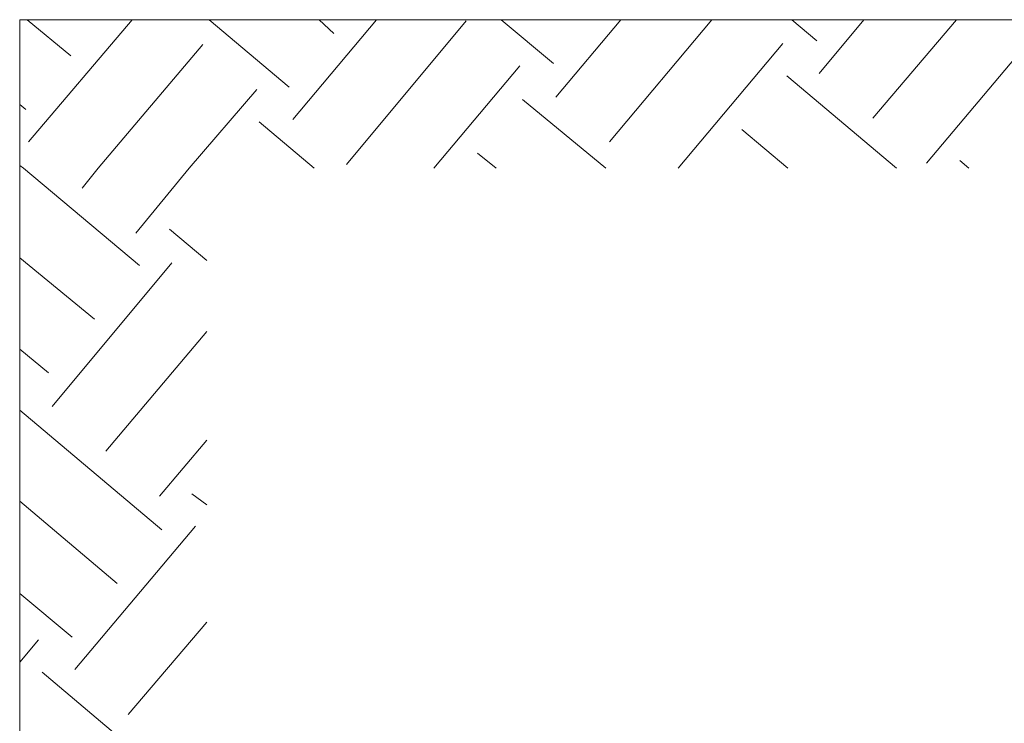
# Model space of a CAD drawing. Header units: inches. Extents: x 1504 to 12593, y -807 to 3183.
# Tile 102 of 256: x 3193 to 3526, y 2650 to 2888. Entities that reach past the tile are written whole.
import ezdxf

# ---------------------------------------------------------------- set-up
doc = ezdxf.new("R2010")
doc.units = ezdxf.units.IN
doc.header["$MEASUREMENT"] = 0
doc.layers.add('at_Entity', color=7, linetype='Continuous')

msp = doc.modelspace()

# ---------------------------------------------------------------- linework, layer by layer
at = {"layer": 'at_Entity', "color": 7, "lineweight": 15}
for p, q in [((3192.6, 2888.12), (3192.6, 2391.37)), ((5831.78, 2888.12), (3192.6, 2888.12)), ((5831.78, 2888.12), (3195.17, 2888.12)), ((3195.17, 2888.12), (3209.95, 2875.87)), ((3195.56, 2846.72), (3230.65, 2888.12)), ((3256.81, 2888.12), (3283.87, 2865.31)), ((3285.15, 2854.33), (3313.44, 2888.12)), ((3294.03, 2888.12), (3299.05, 2883.47)), ((3355.67, 2888.12), (3373.41, 2873.33)), ((3374.25, 2861.93), (3396.23, 2888.12)), ((3392.43, 2846.72), (3427.08, 2888.12)), ((3454.08, 2888.12), (3462.56, 2880.94)), ((3463.4, 2869.95), (3478.57, 2888.12)), ((3481.53, 2854.75), (3509.87, 2888.12)), ((3499.71, 2839.54), (3540.66, 2888.12)), ((3303.29, 2839.12), (3343.84, 2887.69)), ((3219.21, 2837.85), (3254.69, 2879.67)), ((3415.64, 2837.85), (3451.12, 2880.09)), ((3332.85, 2837.85), (3362.03, 2872.49)), ((3452.41, 2869.11), (3489.56, 2837.85)), ((3250.06, 2837.85), (3272.88, 2864.46)), ((3192.6, 2859.39), (3194.72, 2857.71)), ((3362.87, 2861.09), (3391.15, 2837.85)), ((3273.72, 2853.48), (3292.3, 2837.85)), ((3437.18, 2850.95), (3452.8, 2837.85)), ((3347.64, 2842.92), (3354, 2837.85)), ((3192.6, 2838.7), (3193.89, 2837.85)), ((3511.09, 2840.39), (3514.05, 2837.85)), ((3193.89, 2837.85), (3233.16, 2804.9)), ((3213.75, 2831.1), (3219.21, 2837.85)), ((3231.93, 2815.89), (3250.06, 2837.85)), ((3243.31, 2817.16), (3255.98, 2806.59)), ((3192.6, 2807.44), (3217.99, 2786.74)), ((3203.59, 2757.17), (3244.15, 2805.75)), ((3221.78, 2741.97), (3255.98, 2782.52)), ((3192.6, 2776.6), (3202.31, 2768.58)), ((3192.6, 2755.91), (3240.8, 2715.35)), ((3239.91, 2726.76), (3255.98, 2745.77)), ((3192.6, 2725.07), (3225.57, 2697.19)), ((3250.9, 2727.61), (3255.98, 2723.81)), ((3211.24, 2668.05), (3252.18, 2716.63)), ((3192.6, 2693.82), (3210.34, 2679.03)), ((3229.37, 2652.84), (3255.98, 2684.1)), ((3192.6, 2670.58), (3198.96, 2678.18)), ((3200.25, 2667.2), (3248.78, 2626.23))]:
    msp.add_line(p, q, dxfattribs=at)

doc.saveas('drawing.dxf')
